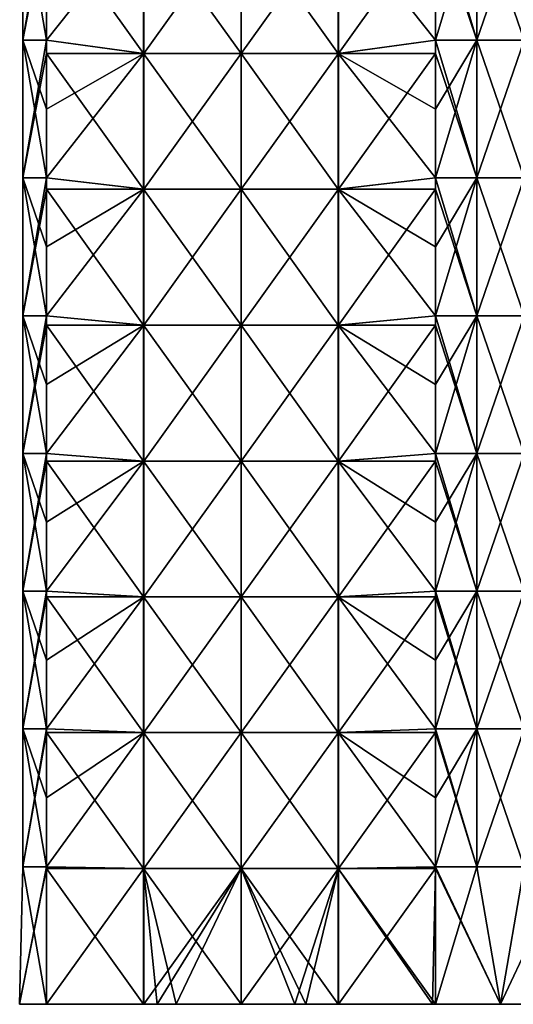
# Model space of a CAD drawing. Extents: x -90 to 138, y -992 to 8.
# Tile 1 of 24: x -52 to 1, y -992 to -885. Entities that reach past the tile are written whole.
import ezdxf

# ---------------------------------------------------------------- set-up
doc = ezdxf.new("R2010")
doc.units = 0
doc.header["$LTSCALE"] = 65.185185
for name, color, linetype in [('19', 7, 'CONTINUOUS'), ('20', 7, 'CONTINUOUS'), ('21', 7, 'CONTINUOUS'), ('22', 7, 'CONTINUOUS'), ('23', 7, 'CONTINUOUS'), ('24', 7, 'CONTINUOUS')]:
    doc.layers.add(name, color=color, linetype=linetype)

msp = doc.modelspace()

# ---------------------------------------------------------------- linework, layer by layer
at = {"layer": '19', "linetype": 'CONTINUOUS'}
for points in [[(-37.43, -992, -6.38), (-37.43, -992, 6.38), (-52.43, -992), (-37.43, -992, -6.38)], [(-49.5, -992, -7.07), (-37.43, -992, -6.38), (-52.43, -992), (-49.5, -992, -7.07)], [(-52.43, -992), (-37.43, -992, 6.38), (-49.5, -992, 7.07), (-52.43, -992)], [(-38.91, -992, -17.66), (-37.43, -992, -6.38), (-49.5, -992, -7.07), (-38.91, -992, -17.66)], [(-49.5, -992, 7.07), (-37.43, -992, 6.38), (-38.89, -992, 17.68), (-49.5, -992, 7.07)], [(-37.43, -992, -19.14), (-37.43, -992, -6.38), (-38.91, -992, -17.66), (-37.43, -992, -19.14)], [(-37.43, -992, 19.14), (-38.89, -992, 17.68), (-37.43, -992, 6.38), (-37.43, -992, 19.14)], [(-22.41, -992, -20.49), (-22.41, -992, -6.83), (-37.43, -992, -19.14), (-22.41, -992, -20.49)], [(-35.36, -992, -21.21), (-22.41, -992, -20.49), (-37.43, -992, -19.14), (-35.36, -992, -21.21)], [(-22.41, -992, -6.83), (-22.41, -992, 6.83), (-37.43, -992, -6.38), (-22.41, -992, -6.83)], [(-37.43, -992, -19.14), (-22.41, -992, -6.83), (-37.43, -992, -6.38), (-37.43, -992, -19.14)], [(-22.41, -992, 6.83), (-22.41, -992, 20.49), (-37.43, -992, 19.14), (-22.41, -992, 6.83)], [(-37.43, -992, -6.38), (-22.41, -992, 6.83), (-37.43, -992, 6.38), (-37.43, -992, -6.38)], [(-37.43, -992, 6.38), (-22.41, -992, 6.83), (-37.43, -992, 19.14), (-37.43, -992, 6.38)], [(-37.43, -992, 19.14), (-22.41, -992, 20.49), (-35.36, -992, 21.21), (-37.43, -992, 19.14)], [(-28.29, -992, -28.27), (-22.41, -992, -20.49), (-35.36, -992, -21.21), (-28.29, -992, -28.27)], [(-35.36, -992, 21.21), (-22.41, -992, 20.49), (-28.27, -992, 28.29), (-35.36, -992, 21.21)], [(-22.41, -992, -34.16), (-22.41, -992, -20.49), (-28.29, -992, -28.27), (-22.41, -992, -34.16)], [(-22.41, -992, 34.16), (-28.27, -992, 28.29), (-22.41, -992, 20.49), (-22.41, -992, 34.16)], [(-7.4, -992, -35.12), (-7.4, -992, -21.07), (-22.41, -992, -34.16), (-7.4, -992, -35.12)], [(-21.21, -992, -35.36), (-7.4, -992, -35.12), (-22.41, -992, -34.16), (-21.21, -992, -35.36)], [(-7.4, -992, -21.07), (-7.4, -992, -7.02), (-22.41, -992, -20.49), (-7.4, -992, -21.07)], [(-22.41, -992, -34.16), (-7.4, -992, -21.07), (-22.41, -992, -20.49), (-22.41, -992, -34.16)], [(-7.4, -992, -7.02), (-7.4, -992, 7.02), (-22.41, -992, -6.83), (-7.4, -992, -7.02)], [(-22.41, -992, -20.49), (-7.4, -992, -7.02), (-22.41, -992, -6.83), (-22.41, -992, -20.49)], [(-7.4, -992, 7.02), (-7.4, -992, 21.07), (-22.41, -992, 20.49), (-7.4, -992, 7.02)], [(-22.41, -992, -6.83), (-7.4, -992, 7.02), (-22.41, -992, 6.83), (-22.41, -992, -6.83)], [(-22.41, -992, 6.83), (-7.4, -992, 7.02), (-22.41, -992, 20.49), (-22.41, -992, 6.83)], [(-7.4, -992, 21.07), (-7.4, -992, 35.12), (-22.41, -992, 34.16), (-7.4, -992, 21.07)], [(-22.41, -992, 20.49), (-7.4, -992, 21.07), (-22.41, -992, 34.16), (-22.41, -992, 20.49)], [(-22.41, -992, 34.16), (-7.4, -992, 35.12), (-21.21, -992, 35.36), (-22.41, -992, 34.16)], [(-17.68, -992, -38.89), (-7.4, -992, -35.12), (-21.21, -992, -35.36), (-17.68, -992, -38.89)], [(-21.21, -992, 35.36), (-7.4, -992, 35.12), (-17.66, -992, 38.91), (-21.21, -992, 35.36)], [(-7.4, -992, -49.17), (-7.4, -992, -35.12), (-17.68, -992, -38.89), (-7.4, -992, -49.17)], [(-7.4, -992, 35.12), (-7.4, -992, 49.17), (-17.66, -992, 38.91), (-7.4, -992, 35.12)], [(-7.4, -992, -49.17), (-7.07, -992, -49.5), (7.62, -992, -48.95), (-7.4, -992, -49.17)], [(-7.4, -992, -35.12), (-7.4, -992, -49.17), (7.62, -992, -48.95), (-7.4, -992, -35.12)], [(-7.4, -992, -21.07), (-7.4, -992, -35.12), (7.62, -992, -34.96), (-7.4, -992, -21.07)], [(7.62, -992, -34.96), (-7.4, -992, -35.12), (7.62, -992, -48.95), (7.62, -992, -34.96)], [(-7.4, -992, -7.02), (-7.4, -992, -21.07), (7.62, -992, -20.98), (-7.4, -992, -7.02)], [(7.62, -992, -20.98), (-7.4, -992, -21.07), (7.62, -992, -34.96), (7.62, -992, -20.98)], [(-7.4, -992, 7.02), (-7.4, -992, -7.02), (7.62, -992, 6.99), (-7.4, -992, 7.02)], [(7.62, -992, 6.99), (-7.4, -992, -7.02), (7.62, -992, -6.99), (7.62, -992, 6.99)], [(7.62, -992, -6.99), (-7.4, -992, -7.02), (7.62, -992, -20.98), (7.62, -992, -6.99)], [(-7.4, -992, 21.07), (-7.4, -992, 7.02), (7.62, -992, 20.98), (-7.4, -992, 21.07)], [(7.62, -992, 20.98), (-7.4, -992, 7.02), (7.62, -992, 6.99), (7.62, -992, 20.98)], [(-7.4, -992, 35.12), (-7.4, -992, 21.07), (7.62, -992, 34.96), (-7.4, -992, 35.12)], [(7.62, -992, 34.96), (-7.4, -992, 21.07), (7.62, -992, 20.98), (7.62, -992, 34.96)], [(-7.4, -992, 49.17), (-7.4, -992, 35.12), (7.62, -992, 48.95), (-7.4, -992, 49.17)], [(7.62, -992, 48.95), (-7.4, -992, 35.12), (7.62, -992, 34.96), (7.62, -992, 48.95)], [(-7.07, -992, 49.5), (-7.4, -992, 49.17), (7.07, -992, 49.5), (-7.07, -992, 49.5)], [(7.07, -992, 49.5), (-7.4, -992, 49.17), (7.62, -992, 48.95), (7.07, -992, 49.5)], [(7.62, -992, -48.95), (-7.07, -992, -49.5), (7.07, -992, -49.5), (7.62, -992, -48.95)], [(7.07, -992, -49.5), (-7.07, -992, -49.5), (0, -992, -52.43), (7.07, -992, -49.5)], [(0, -992, 52.43), (-7.07, -992, 49.5), (7.07, -992, 49.5), (0, -992, 52.43)]]:
    msp.add_3dface(points, dxfattribs=at)
at = {"layer": '20', "linetype": 'CONTINUOUS'}
for points in [[(-7.07, -879.4, -49.5), (-2.59, -871.89, -52.09), (-7.07, -886.91, -49.5), (-7.07, -879.4, -49.5)], [(-7.07, -886.91, -49.5), (-2.59, -871.89, -52.09), (-2.59, -886.91, -52.09), (-7.07, -886.91, -49.5)], [(-2.59, -871.89, -52.09), (2.59, -871.89, -52.09), (-2.59, -886.91, -52.09), (-2.59, -871.89, -52.09)], [(-2.59, -886.91, -52.09), (2.59, -871.89, -52.09), (2.59, -886.91, -52.09), (-2.59, -886.91, -52.09)], [(-7.07, -886.91, -49.5), (-2.59, -886.91, -52.09), (-7.07, -894.42, -49.5), (-7.07, -886.91, -49.5)], [(-7.07, -894.42, -49.5), (-2.59, -886.91, -52.09), (-7.07, -901.92, -49.5), (-7.07, -894.42, -49.5)], [(-7.07, -901.92, -49.5), (-2.59, -886.91, -52.09), (-2.59, -901.92, -52.09), (-7.07, -901.92, -49.5)], [(-2.59, -886.91, -52.09), (2.59, -886.91, -52.09), (-2.59, -901.92, -52.09), (-2.59, -886.91, -52.09)], [(-2.59, -901.92, -52.09), (2.59, -886.91, -52.09), (2.59, -901.92, -52.09), (-2.59, -901.92, -52.09)], [(-7.07, -901.92, -49.5), (-2.59, -901.92, -52.09), (-7.07, -909.43, -49.5), (-7.07, -901.92, -49.5)], [(-7.07, -909.43, -49.5), (-2.59, -901.92, -52.09), (-7.07, -916.94, -49.5), (-7.07, -909.43, -49.5)], [(-7.07, -916.94, -49.5), (-2.59, -901.92, -52.09), (-2.59, -916.94, -52.09), (-7.07, -916.94, -49.5)], [(-2.59, -901.92, -52.09), (2.59, -901.92, -52.09), (-2.59, -916.94, -52.09), (-2.59, -901.92, -52.09)], [(-2.59, -916.94, -52.09), (2.59, -901.92, -52.09), (2.59, -916.94, -52.09), (-2.59, -916.94, -52.09)], [(-7.07, -916.94, -49.5), (-2.59, -916.94, -52.09), (-7.07, -924.45, -49.5), (-7.07, -916.94, -49.5)], [(-7.07, -924.45, -49.5), (-2.59, -916.94, -52.09), (-7.07, -931.96, -49.5), (-7.07, -924.45, -49.5)], [(-7.07, -931.96, -49.5), (-2.59, -916.94, -52.09), (-2.59, -931.96, -52.09), (-7.07, -931.96, -49.5)], [(-2.59, -916.94, -52.09), (2.59, -916.94, -52.09), (-2.59, -931.96, -52.09), (-2.59, -916.94, -52.09)], [(-2.59, -931.96, -52.09), (2.59, -916.94, -52.09), (2.59, -931.96, -52.09), (-2.59, -931.96, -52.09)], [(-7.07, -931.96, -49.5), (-2.59, -931.96, -52.09), (-7.07, -939.46, -49.5), (-7.07, -931.96, -49.5)], [(-7.07, -939.46, -49.5), (-2.59, -931.96, -52.09), (-7.07, -946.97, -49.5), (-7.07, -939.46, -49.5)], [(-7.07, -946.97, -49.5), (-2.59, -931.96, -52.09), (-2.59, -946.97, -52.09), (-7.07, -946.97, -49.5)], [(-2.59, -931.96, -52.09), (2.59, -931.96, -52.09), (-2.59, -946.97, -52.09), (-2.59, -931.96, -52.09)], [(-2.59, -946.97, -52.09), (2.59, -931.96, -52.09), (2.59, -946.97, -52.09), (-2.59, -946.97, -52.09)], [(-7.07, -946.97, -49.5), (-2.59, -946.97, -52.09), (-7.07, -954.48, -49.5), (-7.07, -946.97, -49.5)], [(-7.07, -954.48, -49.5), (-2.59, -946.97, -52.09), (-7.07, -961.99, -49.5), (-7.07, -954.48, -49.5)], [(-7.07, -961.99, -49.5), (-2.59, -946.97, -52.09), (-2.59, -961.99, -52.09), (-7.07, -961.99, -49.5)], [(-2.59, -946.97, -52.09), (2.59, -946.97, -52.09), (-2.59, -961.99, -52.09), (-2.59, -946.97, -52.09)], [(-2.59, -961.99, -52.09), (2.59, -946.97, -52.09), (2.59, -961.99, -52.09), (-2.59, -961.99, -52.09)], [(-2.59, -977, -52.09), (-7.07, -977, -49.5), (-2.59, -961.99, -52.09), (-2.59, -977, -52.09)], [(-2.59, -961.99, -52.09), (-7.07, -977, -49.5), (-7.07, -969.49, -49.5), (-2.59, -961.99, -52.09)], [(-7.07, -961.99, -49.5), (-2.59, -961.99, -52.09), (-7.07, -969.49, -49.5), (-7.07, -961.99, -49.5)], [(2.59, -977, -52.09), (-2.59, -977, -52.09), (2.59, -961.99, -52.09), (2.59, -977, -52.09)], [(-2.59, -977, -52.09), (-2.59, -961.99, -52.09), (2.59, -961.99, -52.09), (-2.59, -977, -52.09)], [(0, -992, -52.43), (-7.07, -992, -49.5), (-2.59, -977, -52.09), (0, -992, -52.43)], [(-2.59, -977, -52.09), (-7.07, -992, -49.5), (-7.07, -977, -49.5), (-2.59, -977, -52.09)], [(2.59, -977, -52.09), (0, -992, -52.43), (-2.59, -977, -52.09), (2.59, -977, -52.09)], [(7.07, -992, -49.5), (0, -992, -52.43), (7.07, -977, -49.5), (7.07, -992, -49.5)], [(7.07, -977, -49.5), (0, -992, -52.43), (2.59, -977, -52.09), (7.07, -977, -49.5)]]:
    msp.add_3dface(points, dxfattribs=at)
at = {"layer": '21', "linetype": 'CONTINUOUS'}
for points in [[(-38.91, -873.55, -17.66), (-38.91, -888.36, -17.66), (-49.5, -873.55, -7.07), (-38.91, -873.55, -17.66)], [(-49.5, -873.55, -7.07), (-38.91, -888.36, -17.66), (-49.5, -886.91, -7.07), (-49.5, -873.55, -7.07)], [(-28.29, -873.55, -28.27), (-28.29, -888.36, -28.27), (-38.91, -873.55, -17.66), (-28.29, -873.55, -28.27)], [(-38.91, -873.55, -17.66), (-28.29, -888.36, -28.27), (-38.91, -888.36, -17.66), (-38.91, -873.55, -17.66)], [(-17.68, -873.55, -38.89), (-17.68, -888.36, -38.89), (-28.29, -873.55, -28.27), (-17.68, -873.55, -38.89)], [(-28.29, -873.55, -28.27), (-17.68, -888.36, -38.89), (-28.29, -888.36, -28.27), (-28.29, -873.55, -28.27)], [(-7.07, -879.4, -49.5), (-7.07, -886.91, -49.5), (-17.68, -873.55, -38.89), (-7.07, -879.4, -49.5)], [(-17.68, -873.55, -38.89), (-7.07, -886.91, -49.5), (-17.68, -888.36, -38.89), (-17.68, -873.55, -38.89)], [(-49.5, -886.91, -7.07), (-38.91, -888.36, -17.66), (-49.5, -888.36, -7.07), (-49.5, -886.91, -7.07)], [(-7.07, -886.91, -49.5), (-7.07, -894.42, -49.5), (-17.68, -888.36, -38.89), (-7.07, -886.91, -49.5)], [(-38.91, -888.36, -17.66), (-38.91, -903.16, -17.66), (-49.5, -888.36, -7.07), (-38.91, -888.36, -17.66)], [(-49.5, -888.36, -7.07), (-38.91, -903.16, -17.66), (-49.5, -901.92, -7.07), (-49.5, -888.36, -7.07)], [(-28.29, -888.36, -28.27), (-28.29, -903.16, -28.27), (-38.91, -888.36, -17.66), (-28.29, -888.36, -28.27)], [(-38.91, -888.36, -17.66), (-28.29, -903.16, -28.27), (-38.91, -903.16, -17.66), (-38.91, -888.36, -17.66)], [(-17.68, -888.36, -38.89), (-17.68, -903.16, -38.89), (-28.29, -888.36, -28.27), (-17.68, -888.36, -38.89)], [(-28.29, -888.36, -28.27), (-17.68, -903.16, -38.89), (-28.29, -903.16, -28.27), (-28.29, -888.36, -28.27)], [(-7.07, -894.42, -49.5), (-7.07, -901.92, -49.5), (-17.68, -888.36, -38.89), (-7.07, -894.42, -49.5)], [(-17.68, -888.36, -38.89), (-7.07, -901.92, -49.5), (-17.68, -903.16, -38.89), (-17.68, -888.36, -38.89)], [(-49.5, -901.92, -7.07), (-38.91, -903.16, -17.66), (-49.5, -903.16, -7.07), (-49.5, -901.92, -7.07)], [(-7.07, -901.92, -49.5), (-7.07, -909.43, -49.5), (-17.68, -903.16, -38.89), (-7.07, -901.92, -49.5)], [(-38.91, -903.16, -17.66), (-38.91, -917.97, -17.66), (-49.5, -903.16, -7.07), (-38.91, -903.16, -17.66)], [(-49.5, -903.16, -7.07), (-38.91, -917.97, -17.66), (-49.5, -916.94, -7.07), (-49.5, -903.16, -7.07)], [(-28.29, -903.16, -28.27), (-28.29, -917.97, -28.27), (-38.91, -903.16, -17.66), (-28.29, -903.16, -28.27)], [(-38.91, -903.16, -17.66), (-28.29, -917.97, -28.27), (-38.91, -917.97, -17.66), (-38.91, -903.16, -17.66)], [(-17.68, -903.16, -38.89), (-17.68, -917.97, -38.89), (-28.29, -903.16, -28.27), (-17.68, -903.16, -38.89)], [(-28.29, -903.16, -28.27), (-17.68, -917.97, -38.89), (-28.29, -917.97, -28.27), (-28.29, -903.16, -28.27)], [(-7.07, -909.43, -49.5), (-7.07, -916.94, -49.5), (-17.68, -903.16, -38.89), (-7.07, -909.43, -49.5)], [(-17.68, -903.16, -38.89), (-7.07, -916.94, -49.5), (-17.68, -917.97, -38.89), (-17.68, -903.16, -38.89)], [(-49.5, -916.94, -7.07), (-38.91, -917.97, -17.66), (-49.5, -917.97, -7.07), (-49.5, -916.94, -7.07)], [(-7.07, -916.94, -49.5), (-7.07, -924.45, -49.5), (-17.68, -917.97, -38.89), (-7.07, -916.94, -49.5)], [(-38.91, -917.97, -17.66), (-38.91, -932.78, -17.66), (-49.5, -917.97, -7.07), (-38.91, -917.97, -17.66)], [(-49.5, -917.97, -7.07), (-38.91, -932.78, -17.66), (-49.5, -931.96, -7.07), (-49.5, -917.97, -7.07)], [(-28.29, -917.97, -28.27), (-28.29, -932.78, -28.27), (-38.91, -917.97, -17.66), (-28.29, -917.97, -28.27)], [(-38.91, -917.97, -17.66), (-28.29, -932.78, -28.27), (-38.91, -932.78, -17.66), (-38.91, -917.97, -17.66)], [(-17.68, -917.97, -38.89), (-17.68, -932.78, -38.89), (-28.29, -917.97, -28.27), (-17.68, -917.97, -38.89)], [(-28.29, -917.97, -28.27), (-17.68, -932.78, -38.89), (-28.29, -932.78, -28.27), (-28.29, -917.97, -28.27)], [(-7.07, -924.45, -49.5), (-7.07, -931.96, -49.5), (-17.68, -917.97, -38.89), (-7.07, -924.45, -49.5)], [(-17.68, -917.97, -38.89), (-7.07, -931.96, -49.5), (-17.68, -932.78, -38.89), (-17.68, -917.97, -38.89)], [(-49.5, -931.96, -7.07), (-38.91, -932.78, -17.66), (-49.5, -932.78, -7.07), (-49.5, -931.96, -7.07)], [(-7.07, -931.96, -49.5), (-7.07, -939.46, -49.5), (-17.68, -932.78, -38.89), (-7.07, -931.96, -49.5)], [(-38.91, -932.78, -17.66), (-38.91, -947.58, -17.66), (-49.5, -932.78, -7.07), (-38.91, -932.78, -17.66)], [(-49.5, -932.78, -7.07), (-38.91, -947.58, -17.66), (-49.5, -946.97, -7.07), (-49.5, -932.78, -7.07)], [(-28.29, -932.78, -28.27), (-28.29, -947.58, -28.27), (-38.91, -932.78, -17.66), (-28.29, -932.78, -28.27)], [(-38.91, -932.78, -17.66), (-28.29, -947.58, -28.27), (-38.91, -947.58, -17.66), (-38.91, -932.78, -17.66)], [(-17.68, -932.78, -38.89), (-17.68, -947.58, -38.89), (-28.29, -932.78, -28.27), (-17.68, -932.78, -38.89)], [(-28.29, -932.78, -28.27), (-17.68, -947.58, -38.89), (-28.29, -947.58, -28.27), (-28.29, -932.78, -28.27)], [(-7.07, -939.46, -49.5), (-7.07, -946.97, -49.5), (-17.68, -932.78, -38.89), (-7.07, -939.46, -49.5)], [(-17.68, -932.78, -38.89), (-7.07, -946.97, -49.5), (-17.68, -947.58, -38.89), (-17.68, -932.78, -38.89)], [(-49.5, -946.97, -7.07), (-38.91, -947.58, -17.66), (-49.5, -947.58, -7.07), (-49.5, -946.97, -7.07)], [(-38.91, -947.58, -17.66), (-38.91, -962.39, -17.66), (-49.5, -947.58, -7.07), (-38.91, -947.58, -17.66)], [(-49.5, -947.58, -7.07), (-38.91, -962.39, -17.66), (-49.5, -961.99, -7.07), (-49.5, -947.58, -7.07)], [(-28.29, -947.58, -28.27), (-28.29, -962.39, -28.27), (-38.91, -947.58, -17.66), (-28.29, -947.58, -28.27)], [(-38.91, -947.58, -17.66), (-28.29, -962.39, -28.27), (-38.91, -962.39, -17.66), (-38.91, -947.58, -17.66)], [(-17.68, -947.58, -38.89), (-17.68, -962.39, -38.89), (-28.29, -947.58, -28.27), (-17.68, -947.58, -38.89)], [(-28.29, -947.58, -28.27), (-17.68, -962.39, -38.89), (-28.29, -962.39, -28.27), (-28.29, -947.58, -28.27)], [(-7.07, -946.97, -49.5), (-7.07, -954.48, -49.5), (-17.68, -947.58, -38.89), (-7.07, -946.97, -49.5)], [(-7.07, -954.48, -49.5), (-7.07, -961.99, -49.5), (-17.68, -947.58, -38.89), (-7.07, -954.48, -49.5)], [(-17.68, -947.58, -38.89), (-7.07, -961.99, -49.5), (-17.68, -962.39, -38.89), (-17.68, -947.58, -38.89)], [(-49.5, -961.99, -7.07), (-38.91, -962.39, -17.66), (-49.5, -962.39, -7.07), (-49.5, -961.99, -7.07)], [(-38.91, -962.39, -17.66), (-38.91, -977.19, -17.66), (-49.5, -962.39, -7.07), (-38.91, -962.39, -17.66)], [(-49.5, -962.39, -7.07), (-38.91, -977.19, -17.66), (-49.5, -977, -7.07), (-49.5, -962.39, -7.07)], [(-28.29, -962.39, -28.27), (-28.29, -977.19, -28.27), (-38.91, -962.39, -17.66), (-28.29, -962.39, -28.27)], [(-38.91, -962.39, -17.66), (-28.29, -977.19, -28.27), (-38.91, -977.19, -17.66), (-38.91, -962.39, -17.66)], [(-17.68, -962.39, -38.89), (-17.68, -977.19, -38.89), (-28.29, -962.39, -28.27), (-17.68, -962.39, -38.89)], [(-28.29, -962.39, -28.27), (-17.68, -977.19, -38.89), (-28.29, -977.19, -28.27), (-28.29, -962.39, -28.27)], [(-7.07, -961.99, -49.5), (-7.07, -969.49, -49.5), (-17.68, -962.39, -38.89), (-7.07, -961.99, -49.5)], [(-7.07, -969.49, -49.5), (-7.07, -977, -49.5), (-17.68, -962.39, -38.89), (-7.07, -969.49, -49.5)], [(-17.68, -962.39, -38.89), (-7.07, -977, -49.5), (-17.68, -977.19, -38.89), (-17.68, -962.39, -38.89)], [(-49.5, -977, -7.07), (-38.91, -977.19, -17.66), (-49.5, -977.19, -7.07), (-49.5, -977, -7.07)], [(-38.91, -992, -17.66), (-49.5, -992, -7.07), (-49.5, -977.19, -7.07), (-38.91, -992, -17.66)], [(-38.91, -977.19, -17.66), (-38.91, -992, -17.66), (-49.5, -977.19, -7.07), (-38.91, -977.19, -17.66)], [(-28.29, -992, -28.27), (-35.36, -992, -21.21), (-38.91, -977.19, -17.66), (-28.29, -992, -28.27)], [(-28.29, -977.19, -28.27), (-28.29, -992, -28.27), (-38.91, -977.19, -17.66), (-28.29, -977.19, -28.27)], [(-35.36, -992, -21.21), (-37.43, -992, -19.14), (-38.91, -977.19, -17.66), (-35.36, -992, -21.21)], [(-37.43, -992, -19.14), (-38.91, -992, -17.66), (-38.91, -977.19, -17.66), (-37.43, -992, -19.14)], [(-17.68, -992, -38.89), (-21.21, -992, -35.36), (-28.29, -977.19, -28.27), (-17.68, -992, -38.89)], [(-17.68, -977.19, -38.89), (-17.68, -992, -38.89), (-28.29, -977.19, -28.27), (-17.68, -977.19, -38.89)], [(-21.21, -992, -35.36), (-22.41, -992, -34.16), (-28.29, -977.19, -28.27), (-21.21, -992, -35.36)], [(-22.41, -992, -34.16), (-28.29, -992, -28.27), (-28.29, -977.19, -28.27), (-22.41, -992, -34.16)], [(-7.07, -977, -49.5), (-7.07, -992, -49.5), (-17.68, -977.19, -38.89), (-7.07, -977, -49.5)], [(-7.07, -992, -49.5), (-7.4, -992, -49.17), (-17.68, -977.19, -38.89), (-7.07, -992, -49.5)], [(-7.4, -992, -49.17), (-17.68, -992, -38.89), (-17.68, -977.19, -38.89), (-7.4, -992, -49.17)]]:
    msp.add_3dface(points, dxfattribs=at)
at = {"layer": '22', "linetype": 'CONTINUOUS'}
for points in [[(-49.5, -871.89, -7.07), (-49.5, -873.55, -7.07), (-52.09, -886.91, -2.59), (-49.5, -871.89, -7.07)], [(-52.09, -871.89, -2.59), (-49.5, -871.89, -7.07), (-52.09, -886.91, -2.59), (-52.09, -871.89, -2.59)], [(-52.09, -871.89, 2.59), (-52.09, -871.89, -2.59), (-52.09, -886.91, 2.59), (-52.09, -871.89, 2.59)], [(-49.5, -879.4, 7.07), (-52.09, -871.89, 2.59), (-49.5, -886.91, 7.07), (-49.5, -879.4, 7.07)], [(-49.5, -886.91, 7.07), (-52.09, -871.89, 2.59), (-52.09, -886.91, 2.59), (-49.5, -886.91, 7.07)], [(-52.09, -886.91, 2.59), (-52.09, -871.89, -2.59), (-52.09, -886.91, -2.59), (-52.09, -886.91, 2.59)], [(-49.5, -873.55, -7.07), (-49.5, -886.91, -7.07), (-52.09, -886.91, -2.59), (-49.5, -873.55, -7.07)], [(-49.5, -886.91, -7.07), (-49.5, -888.36, -7.07), (-52.09, -901.92, -2.59), (-49.5, -886.91, -7.07)], [(-52.09, -886.91, -2.59), (-49.5, -886.91, -7.07), (-52.09, -901.92, -2.59), (-52.09, -886.91, -2.59)], [(-49.5, -886.91, 7.07), (-52.09, -886.91, 2.59), (-49.5, -894.42, 7.07), (-49.5, -886.91, 7.07)], [(-52.09, -886.91, 2.59), (-52.09, -886.91, -2.59), (-52.09, -901.92, 2.59), (-52.09, -886.91, 2.59)], [(-49.5, -894.42, 7.07), (-52.09, -886.91, 2.59), (-49.5, -901.92, 7.07), (-49.5, -894.42, 7.07)], [(-49.5, -901.92, 7.07), (-52.09, -886.91, 2.59), (-52.09, -901.92, 2.59), (-49.5, -901.92, 7.07)], [(-52.09, -901.92, 2.59), (-52.09, -886.91, -2.59), (-52.09, -901.92, -2.59), (-52.09, -901.92, 2.59)], [(-49.5, -888.36, -7.07), (-49.5, -901.92, -7.07), (-52.09, -901.92, -2.59), (-49.5, -888.36, -7.07)], [(-49.5, -901.92, -7.07), (-49.5, -903.16, -7.07), (-52.09, -916.94, -2.59), (-49.5, -901.92, -7.07)], [(-52.09, -901.92, -2.59), (-49.5, -901.92, -7.07), (-52.09, -916.94, -2.59), (-52.09, -901.92, -2.59)], [(-49.5, -901.92, 7.07), (-52.09, -901.92, 2.59), (-49.5, -909.43, 7.07), (-49.5, -901.92, 7.07)], [(-52.09, -901.92, 2.59), (-52.09, -901.92, -2.59), (-52.09, -916.94, 2.59), (-52.09, -901.92, 2.59)], [(-49.5, -909.43, 7.07), (-52.09, -901.92, 2.59), (-49.5, -916.94, 7.07), (-49.5, -909.43, 7.07)], [(-49.5, -916.94, 7.07), (-52.09, -901.92, 2.59), (-52.09, -916.94, 2.59), (-49.5, -916.94, 7.07)], [(-52.09, -916.94, 2.59), (-52.09, -901.92, -2.59), (-52.09, -916.94, -2.59), (-52.09, -916.94, 2.59)], [(-49.5, -903.16, -7.07), (-49.5, -916.94, -7.07), (-52.09, -916.94, -2.59), (-49.5, -903.16, -7.07)], [(-49.5, -916.94, -7.07), (-49.5, -917.97, -7.07), (-52.09, -931.96, -2.59), (-49.5, -916.94, -7.07)], [(-52.09, -916.94, -2.59), (-49.5, -916.94, -7.07), (-52.09, -931.96, -2.59), (-52.09, -916.94, -2.59)], [(-49.5, -916.94, 7.07), (-52.09, -916.94, 2.59), (-49.5, -924.45, 7.07), (-49.5, -916.94, 7.07)], [(-52.09, -916.94, 2.59), (-52.09, -916.94, -2.59), (-52.09, -931.96, 2.59), (-52.09, -916.94, 2.59)], [(-49.5, -924.45, 7.07), (-52.09, -916.94, 2.59), (-49.5, -931.96, 7.07), (-49.5, -924.45, 7.07)], [(-49.5, -931.96, 7.07), (-52.09, -916.94, 2.59), (-52.09, -931.96, 2.59), (-49.5, -931.96, 7.07)], [(-52.09, -931.96, 2.59), (-52.09, -916.94, -2.59), (-52.09, -931.96, -2.59), (-52.09, -931.96, 2.59)], [(-49.5, -917.97, -7.07), (-49.5, -931.96, -7.07), (-52.09, -931.96, -2.59), (-49.5, -917.97, -7.07)], [(-49.5, -931.96, -7.07), (-49.5, -932.78, -7.07), (-52.09, -946.97, -2.59), (-49.5, -931.96, -7.07)], [(-52.09, -931.96, -2.59), (-49.5, -931.96, -7.07), (-52.09, -946.97, -2.59), (-52.09, -931.96, -2.59)], [(-49.5, -931.96, 7.07), (-52.09, -931.96, 2.59), (-49.5, -939.46, 7.07), (-49.5, -931.96, 7.07)], [(-52.09, -931.96, 2.59), (-52.09, -931.96, -2.59), (-52.09, -946.97, 2.59), (-52.09, -931.96, 2.59)], [(-49.5, -939.46, 7.07), (-52.09, -931.96, 2.59), (-49.5, -946.97, 7.07), (-49.5, -939.46, 7.07)], [(-49.5, -946.97, 7.07), (-52.09, -931.96, 2.59), (-52.09, -946.97, 2.59), (-49.5, -946.97, 7.07)], [(-52.09, -946.97, 2.59), (-52.09, -931.96, -2.59), (-52.09, -946.97, -2.59), (-52.09, -946.97, 2.59)], [(-49.5, -932.78, -7.07), (-49.5, -946.97, -7.07), (-52.09, -946.97, -2.59), (-49.5, -932.78, -7.07)], [(-49.5, -946.97, -7.07), (-49.5, -947.58, -7.07), (-52.09, -961.99, -2.59), (-49.5, -946.97, -7.07)], [(-52.09, -946.97, -2.59), (-49.5, -946.97, -7.07), (-52.09, -961.99, -2.59), (-52.09, -946.97, -2.59)], [(-49.5, -946.97, 7.07), (-52.09, -946.97, 2.59), (-49.5, -954.48, 7.07), (-49.5, -946.97, 7.07)], [(-52.09, -946.97, 2.59), (-52.09, -946.97, -2.59), (-52.09, -961.99, 2.59), (-52.09, -946.97, 2.59)], [(-49.5, -954.48, 7.07), (-52.09, -946.97, 2.59), (-49.5, -961.99, 7.07), (-49.5, -954.48, 7.07)], [(-49.5, -961.99, 7.07), (-52.09, -946.97, 2.59), (-52.09, -961.99, 2.59), (-49.5, -961.99, 7.07)], [(-52.09, -961.99, 2.59), (-52.09, -946.97, -2.59), (-52.09, -961.99, -2.59), (-52.09, -961.99, 2.59)], [(-49.5, -947.58, -7.07), (-49.5, -961.99, -7.07), (-52.09, -961.99, -2.59), (-49.5, -947.58, -7.07)], [(-49.5, -961.99, -7.07), (-49.5, -962.39, -7.07), (-52.09, -977, -2.59), (-49.5, -961.99, -7.07)], [(-52.09, -961.99, -2.59), (-49.5, -961.99, -7.07), (-52.09, -977, -2.59), (-52.09, -961.99, -2.59)], [(-49.5, -961.99, 7.07), (-52.09, -961.99, 2.59), (-49.5, -969.49, 7.07), (-49.5, -961.99, 7.07)], [(-52.09, -961.99, 2.59), (-52.09, -961.99, -2.59), (-52.09, -977, 2.59), (-52.09, -961.99, 2.59)], [(-49.5, -969.49, 7.07), (-52.09, -961.99, 2.59), (-49.5, -977, 7.07), (-49.5, -969.49, 7.07)], [(-49.5, -977, 7.07), (-52.09, -961.99, 2.59), (-52.09, -977, 2.59), (-49.5, -977, 7.07)], [(-52.09, -977, 2.59), (-52.09, -961.99, -2.59), (-52.09, -977, -2.59), (-52.09, -977, 2.59)], [(-49.5, -962.39, -7.07), (-49.5, -977, -7.07), (-52.09, -977, -2.59), (-49.5, -962.39, -7.07)], [(-52.43, -992), (-49.5, -992, 7.07), (-52.09, -977, 2.59), (-52.43, -992)], [(-52.43, -992), (-49.5, -977, -7.07), (-49.5, -977.19, -7.07), (-52.43, -992)], [(-49.5, -977, -7.07), (-52.43, -992), (-52.09, -977, -2.59), (-49.5, -977, -7.07)], [(-52.43, -992), (-52.09, -977, 2.59), (-52.09, -977, -2.59), (-52.43, -992)], [(-49.5, -992, -7.07), (-52.43, -992), (-49.5, -977.19, -7.07), (-49.5, -992, -7.07)], [(-49.5, -992, 7.07), (-49.5, -977, 7.07), (-52.09, -977, 2.59), (-49.5, -992, 7.07)]]:
    msp.add_3dface(points, dxfattribs=at)
at = {"layer": '23', "linetype": 'CONTINUOUS'}
for points in [[(-49.5, -879.4, 7.07), (-49.5, -886.91, 7.07), (-38.89, -873.55, 17.68), (-49.5, -879.4, 7.07)], [(-38.89, -873.55, 17.68), (-49.5, -886.91, 7.07), (-38.89, -888.36, 17.68), (-38.89, -873.55, 17.68)], [(-38.89, -873.55, 17.68), (-38.89, -888.36, 17.68), (-28.27, -873.55, 28.29), (-38.89, -873.55, 17.68)], [(-28.27, -873.55, 28.29), (-38.89, -888.36, 17.68), (-28.27, -888.36, 28.29), (-28.27, -873.55, 28.29)], [(-28.27, -873.55, 28.29), (-28.27, -888.36, 28.29), (-17.66, -873.55, 38.91), (-28.27, -873.55, 28.29)], [(-17.66, -873.55, 38.91), (-28.27, -888.36, 28.29), (-17.66, -888.36, 38.91), (-17.66, -873.55, 38.91)], [(-17.66, -873.55, 38.91), (-17.66, -888.36, 38.91), (-7.07, -873.55, 49.5), (-17.66, -873.55, 38.91)], [(-7.07, -873.55, 49.5), (-17.66, -888.36, 38.91), (-7.07, -886.91, 49.5), (-7.07, -873.55, 49.5)], [(-49.5, -886.91, 7.07), (-49.5, -894.42, 7.07), (-38.89, -888.36, 17.68), (-49.5, -886.91, 7.07)], [(-7.07, -886.91, 49.5), (-17.66, -888.36, 38.91), (-7.07, -888.36, 49.5), (-7.07, -886.91, 49.5)], [(-49.5, -894.42, 7.07), (-49.5, -901.92, 7.07), (-38.89, -888.36, 17.68), (-49.5, -894.42, 7.07)], [(-38.89, -888.36, 17.68), (-49.5, -901.92, 7.07), (-38.89, -903.16, 17.68), (-38.89, -888.36, 17.68)], [(-38.89, -888.36, 17.68), (-38.89, -903.16, 17.68), (-28.27, -888.36, 28.29), (-38.89, -888.36, 17.68)], [(-28.27, -888.36, 28.29), (-38.89, -903.16, 17.68), (-28.27, -903.16, 28.29), (-28.27, -888.36, 28.29)], [(-28.27, -888.36, 28.29), (-28.27, -903.16, 28.29), (-17.66, -888.36, 38.91), (-28.27, -888.36, 28.29)], [(-17.66, -888.36, 38.91), (-28.27, -903.16, 28.29), (-17.66, -903.16, 38.91), (-17.66, -888.36, 38.91)], [(-17.66, -888.36, 38.91), (-17.66, -903.16, 38.91), (-7.07, -888.36, 49.5), (-17.66, -888.36, 38.91)], [(-7.07, -888.36, 49.5), (-17.66, -903.16, 38.91), (-7.07, -901.92, 49.5), (-7.07, -888.36, 49.5)], [(-49.5, -901.92, 7.07), (-49.5, -909.43, 7.07), (-38.89, -903.16, 17.68), (-49.5, -901.92, 7.07)], [(-7.07, -901.92, 49.5), (-17.66, -903.16, 38.91), (-7.07, -903.16, 49.5), (-7.07, -901.92, 49.5)], [(-49.5, -909.43, 7.07), (-49.5, -916.94, 7.07), (-38.89, -903.16, 17.68), (-49.5, -909.43, 7.07)], [(-38.89, -903.16, 17.68), (-49.5, -916.94, 7.07), (-38.89, -917.97, 17.68), (-38.89, -903.16, 17.68)], [(-38.89, -903.16, 17.68), (-38.89, -917.97, 17.68), (-28.27, -903.16, 28.29), (-38.89, -903.16, 17.68)], [(-28.27, -903.16, 28.29), (-38.89, -917.97, 17.68), (-28.27, -917.97, 28.29), (-28.27, -903.16, 28.29)], [(-28.27, -903.16, 28.29), (-28.27, -917.97, 28.29), (-17.66, -903.16, 38.91), (-28.27, -903.16, 28.29)], [(-17.66, -903.16, 38.91), (-28.27, -917.97, 28.29), (-17.66, -917.97, 38.91), (-17.66, -903.16, 38.91)], [(-17.66, -903.16, 38.91), (-17.66, -917.97, 38.91), (-7.07, -903.16, 49.5), (-17.66, -903.16, 38.91)], [(-7.07, -903.16, 49.5), (-17.66, -917.97, 38.91), (-7.07, -916.94, 49.5), (-7.07, -903.16, 49.5)], [(-49.5, -916.94, 7.07), (-49.5, -924.45, 7.07), (-38.89, -917.97, 17.68), (-49.5, -916.94, 7.07)], [(-7.07, -916.94, 49.5), (-17.66, -917.97, 38.91), (-7.07, -917.97, 49.5), (-7.07, -916.94, 49.5)], [(-49.5, -924.45, 7.07), (-49.5, -931.96, 7.07), (-38.89, -917.97, 17.68), (-49.5, -924.45, 7.07)], [(-38.89, -917.97, 17.68), (-49.5, -931.96, 7.07), (-38.89, -932.78, 17.68), (-38.89, -917.97, 17.68)], [(-38.89, -917.97, 17.68), (-38.89, -932.78, 17.68), (-28.27, -917.97, 28.29), (-38.89, -917.97, 17.68)], [(-28.27, -917.97, 28.29), (-38.89, -932.78, 17.68), (-28.27, -932.78, 28.29), (-28.27, -917.97, 28.29)], [(-28.27, -917.97, 28.29), (-28.27, -932.78, 28.29), (-17.66, -917.97, 38.91), (-28.27, -917.97, 28.29)], [(-17.66, -917.97, 38.91), (-28.27, -932.78, 28.29), (-17.66, -932.78, 38.91), (-17.66, -917.97, 38.91)], [(-17.66, -917.97, 38.91), (-17.66, -932.78, 38.91), (-7.07, -917.97, 49.5), (-17.66, -917.97, 38.91)], [(-7.07, -917.97, 49.5), (-17.66, -932.78, 38.91), (-7.07, -931.96, 49.5), (-7.07, -917.97, 49.5)], [(-49.5, -931.96, 7.07), (-49.5, -939.46, 7.07), (-38.89, -932.78, 17.68), (-49.5, -931.96, 7.07)], [(-7.07, -931.96, 49.5), (-17.66, -932.78, 38.91), (-7.07, -932.78, 49.5), (-7.07, -931.96, 49.5)], [(-49.5, -939.46, 7.07), (-49.5, -946.97, 7.07), (-38.89, -932.78, 17.68), (-49.5, -939.46, 7.07)], [(-38.89, -932.78, 17.68), (-49.5, -946.97, 7.07), (-38.89, -947.58, 17.68), (-38.89, -932.78, 17.68)], [(-38.89, -932.78, 17.68), (-38.89, -947.58, 17.68), (-28.27, -932.78, 28.29), (-38.89, -932.78, 17.68)], [(-28.27, -932.78, 28.29), (-38.89, -947.58, 17.68), (-28.27, -947.58, 28.29), (-28.27, -932.78, 28.29)], [(-28.27, -932.78, 28.29), (-28.27, -947.58, 28.29), (-17.66, -932.78, 38.91), (-28.27, -932.78, 28.29)], [(-17.66, -932.78, 38.91), (-28.27, -947.58, 28.29), (-17.66, -947.58, 38.91), (-17.66, -932.78, 38.91)], [(-17.66, -932.78, 38.91), (-17.66, -947.58, 38.91), (-7.07, -932.78, 49.5), (-17.66, -932.78, 38.91)], [(-7.07, -932.78, 49.5), (-17.66, -947.58, 38.91), (-7.07, -946.97, 49.5), (-7.07, -932.78, 49.5)], [(-49.5, -946.97, 7.07), (-49.5, -954.48, 7.07), (-38.89, -947.58, 17.68), (-49.5, -946.97, 7.07)], [(-49.5, -954.48, 7.07), (-49.5, -961.99, 7.07), (-38.89, -947.58, 17.68), (-49.5, -954.48, 7.07)], [(-38.89, -947.58, 17.68), (-49.5, -961.99, 7.07), (-38.89, -962.39, 17.68), (-38.89, -947.58, 17.68)], [(-38.89, -947.58, 17.68), (-38.89, -962.39, 17.68), (-28.27, -947.58, 28.29), (-38.89, -947.58, 17.68)], [(-28.27, -947.58, 28.29), (-38.89, -962.39, 17.68), (-28.27, -962.39, 28.29), (-28.27, -947.58, 28.29)], [(-28.27, -947.58, 28.29), (-28.27, -962.39, 28.29), (-17.66, -947.58, 38.91), (-28.27, -947.58, 28.29)], [(-17.66, -947.58, 38.91), (-28.27, -962.39, 28.29), (-17.66, -962.39, 38.91), (-17.66, -947.58, 38.91)], [(-7.07, -946.97, 49.5), (-17.66, -947.58, 38.91), (-7.07, -947.58, 49.5), (-7.07, -946.97, 49.5)], [(-17.66, -947.58, 38.91), (-17.66, -962.39, 38.91), (-7.07, -947.58, 49.5), (-17.66, -947.58, 38.91)], [(-7.07, -947.58, 49.5), (-17.66, -962.39, 38.91), (-7.07, -961.99, 49.5), (-7.07, -947.58, 49.5)], [(-49.5, -961.99, 7.07), (-49.5, -969.49, 7.07), (-38.89, -962.39, 17.68), (-49.5, -961.99, 7.07)], [(-49.5, -969.49, 7.07), (-49.5, -977, 7.07), (-38.89, -962.39, 17.68), (-49.5, -969.49, 7.07)], [(-38.89, -962.39, 17.68), (-49.5, -977, 7.07), (-38.89, -977.19, 17.68), (-38.89, -962.39, 17.68)], [(-38.89, -962.39, 17.68), (-38.89, -977.19, 17.68), (-28.27, -962.39, 28.29), (-38.89, -962.39, 17.68)], [(-28.27, -962.39, 28.29), (-38.89, -977.19, 17.68), (-28.27, -977.19, 28.29), (-28.27, -962.39, 28.29)], [(-28.27, -962.39, 28.29), (-28.27, -977.19, 28.29), (-17.66, -962.39, 38.91), (-28.27, -962.39, 28.29)], [(-17.66, -962.39, 38.91), (-28.27, -977.19, 28.29), (-17.66, -977.19, 38.91), (-17.66, -962.39, 38.91)], [(-7.07, -961.99, 49.5), (-17.66, -962.39, 38.91), (-7.07, -962.39, 49.5), (-7.07, -961.99, 49.5)], [(-17.66, -962.39, 38.91), (-17.66, -977.19, 38.91), (-7.07, -962.39, 49.5), (-17.66, -962.39, 38.91)], [(-7.07, -962.39, 49.5), (-17.66, -977.19, 38.91), (-7.07, -977, 49.5), (-7.07, -962.39, 49.5)], [(-49.5, -977, 7.07), (-49.5, -992, 7.07), (-38.89, -977.19, 17.68), (-49.5, -977, 7.07)], [(-49.5, -992, 7.07), (-38.89, -992, 17.68), (-38.89, -977.19, 17.68), (-49.5, -992, 7.07)], [(-38.89, -992, 17.68), (-37.43, -992, 19.14), (-28.27, -977.19, 28.29), (-38.89, -992, 17.68)], [(-38.89, -977.19, 17.68), (-38.89, -992, 17.68), (-28.27, -977.19, 28.29), (-38.89, -977.19, 17.68)], [(-37.43, -992, 19.14), (-35.36, -992, 21.21), (-28.27, -977.19, 28.29), (-37.43, -992, 19.14)], [(-35.36, -992, 21.21), (-28.27, -992, 28.29), (-28.27, -977.19, 28.29), (-35.36, -992, 21.21)], [(-28.27, -992, 28.29), (-22.41, -992, 34.16), (-17.66, -977.19, 38.91), (-28.27, -992, 28.29)], [(-28.27, -977.19, 28.29), (-28.27, -992, 28.29), (-17.66, -977.19, 38.91), (-28.27, -977.19, 28.29)], [(-22.41, -992, 34.16), (-21.21, -992, 35.36), (-17.66, -977.19, 38.91), (-22.41, -992, 34.16)], [(-21.21, -992, 35.36), (-17.66, -992, 38.91), (-17.66, -977.19, 38.91), (-21.21, -992, 35.36)], [(-7.07, -977, 49.5), (-17.66, -977.19, 38.91), (-7.07, -977.19, 49.5), (-7.07, -977, 49.5)], [(-17.66, -992, 38.91), (-7.4, -992, 49.17), (-7.07, -977.19, 49.5), (-17.66, -992, 38.91)], [(-17.66, -977.19, 38.91), (-17.66, -992, 38.91), (-7.07, -977.19, 49.5), (-17.66, -977.19, 38.91)], [(-7.4, -992, 49.17), (-7.07, -992, 49.5), (-7.07, -977.19, 49.5), (-7.4, -992, 49.17)]]:
    msp.add_3dface(points, dxfattribs=at)
at = {"layer": '24', "linetype": 'CONTINUOUS'}
for points in [[(-7.07, -871.89, 49.5), (-7.07, -873.55, 49.5), (-2.59, -886.91, 52.09), (-7.07, -871.89, 49.5)], [(-2.59, -871.89, 52.09), (-7.07, -871.89, 49.5), (-2.59, -886.91, 52.09), (-2.59, -871.89, 52.09)], [(2.59, -871.89, 52.09), (-2.59, -871.89, 52.09), (2.59, -886.91, 52.09), (2.59, -871.89, 52.09)], [(2.59, -886.91, 52.09), (-2.59, -871.89, 52.09), (-2.59, -886.91, 52.09), (2.59, -886.91, 52.09)], [(-7.07, -873.55, 49.5), (-7.07, -886.91, 49.5), (-2.59, -886.91, 52.09), (-7.07, -873.55, 49.5)], [(-7.07, -886.91, 49.5), (-7.07, -888.36, 49.5), (-2.59, -901.92, 52.09), (-7.07, -886.91, 49.5)], [(-2.59, -886.91, 52.09), (-7.07, -886.91, 49.5), (-2.59, -901.92, 52.09), (-2.59, -886.91, 52.09)], [(2.59, -886.91, 52.09), (-2.59, -886.91, 52.09), (2.59, -901.92, 52.09), (2.59, -886.91, 52.09)], [(2.59, -901.92, 52.09), (-2.59, -886.91, 52.09), (-2.59, -901.92, 52.09), (2.59, -901.92, 52.09)], [(-7.07, -888.36, 49.5), (-7.07, -901.92, 49.5), (-2.59, -901.92, 52.09), (-7.07, -888.36, 49.5)], [(-7.07, -901.92, 49.5), (-7.07, -903.16, 49.5), (-2.59, -916.94, 52.09), (-7.07, -901.92, 49.5)], [(-2.59, -901.92, 52.09), (-7.07, -901.92, 49.5), (-2.59, -916.94, 52.09), (-2.59, -901.92, 52.09)], [(2.59, -901.92, 52.09), (-2.59, -901.92, 52.09), (2.59, -916.94, 52.09), (2.59, -901.92, 52.09)], [(2.59, -916.94, 52.09), (-2.59, -901.92, 52.09), (-2.59, -916.94, 52.09), (2.59, -916.94, 52.09)], [(-7.07, -903.16, 49.5), (-7.07, -916.94, 49.5), (-2.59, -916.94, 52.09), (-7.07, -903.16, 49.5)], [(-7.07, -916.94, 49.5), (-7.07, -917.97, 49.5), (-2.59, -931.96, 52.09), (-7.07, -916.94, 49.5)], [(-2.59, -916.94, 52.09), (-7.07, -916.94, 49.5), (-2.59, -931.96, 52.09), (-2.59, -916.94, 52.09)], [(2.59, -916.94, 52.09), (-2.59, -916.94, 52.09), (2.59, -931.96, 52.09), (2.59, -916.94, 52.09)], [(2.59, -931.96, 52.09), (-2.59, -916.94, 52.09), (-2.59, -931.96, 52.09), (2.59, -931.96, 52.09)], [(-7.07, -917.97, 49.5), (-7.07, -931.96, 49.5), (-2.59, -931.96, 52.09), (-7.07, -917.97, 49.5)], [(-7.07, -931.96, 49.5), (-7.07, -932.78, 49.5), (-2.59, -946.97, 52.09), (-7.07, -931.96, 49.5)], [(-2.59, -931.96, 52.09), (-7.07, -931.96, 49.5), (-2.59, -946.97, 52.09), (-2.59, -931.96, 52.09)], [(2.59, -931.96, 52.09), (-2.59, -931.96, 52.09), (2.59, -946.97, 52.09), (2.59, -931.96, 52.09)], [(2.59, -946.97, 52.09), (-2.59, -931.96, 52.09), (-2.59, -946.97, 52.09), (2.59, -946.97, 52.09)], [(-7.07, -932.78, 49.5), (-7.07, -946.97, 49.5), (-2.59, -946.97, 52.09), (-7.07, -932.78, 49.5)], [(-7.07, -946.97, 49.5), (-7.07, -947.58, 49.5), (-2.59, -961.99, 52.09), (-7.07, -946.97, 49.5)], [(-2.59, -946.97, 52.09), (-7.07, -946.97, 49.5), (-2.59, -961.99, 52.09), (-2.59, -946.97, 52.09)], [(-7.07, -947.58, 49.5), (-7.07, -961.99, 49.5), (-2.59, -961.99, 52.09), (-7.07, -947.58, 49.5)], [(2.59, -946.97, 52.09), (-2.59, -946.97, 52.09), (2.59, -961.99, 52.09), (2.59, -946.97, 52.09)], [(2.59, -961.99, 52.09), (-2.59, -946.97, 52.09), (-2.59, -961.99, 52.09), (2.59, -961.99, 52.09)], [(-7.07, -961.99, 49.5), (-7.07, -962.39, 49.5), (-2.59, -977, 52.09), (-7.07, -961.99, 49.5)], [(-2.59, -961.99, 52.09), (-7.07, -961.99, 49.5), (-2.59, -977, 52.09), (-2.59, -961.99, 52.09)], [(-7.07, -962.39, 49.5), (-7.07, -977, 49.5), (-2.59, -977, 52.09), (-7.07, -962.39, 49.5)], [(2.59, -961.99, 52.09), (-2.59, -961.99, 52.09), (2.59, -977, 52.09), (2.59, -961.99, 52.09)], [(2.59, -977, 52.09), (-2.59, -961.99, 52.09), (-2.59, -977, 52.09), (2.59, -977, 52.09)], [(0, -992, 52.43), (-7.07, -977, 49.5), (-7.07, -977.19, 49.5), (0, -992, 52.43)], [(-7.07, -977, 49.5), (0, -992, 52.43), (-2.59, -977, 52.09), (-7.07, -977, 49.5)], [(-7.07, -992, 49.5), (0, -992, 52.43), (-7.07, -977.19, 49.5), (-7.07, -992, 49.5)], [(0, -992, 52.43), (2.59, -977, 52.09), (-2.59, -977, 52.09), (0, -992, 52.43)], [(0, -992, 52.43), (7.07, -992, 49.5), (2.59, -977, 52.09), (0, -992, 52.43)]]:
    msp.add_3dface(points, dxfattribs=at)

doc.saveas('drawing.dxf')
